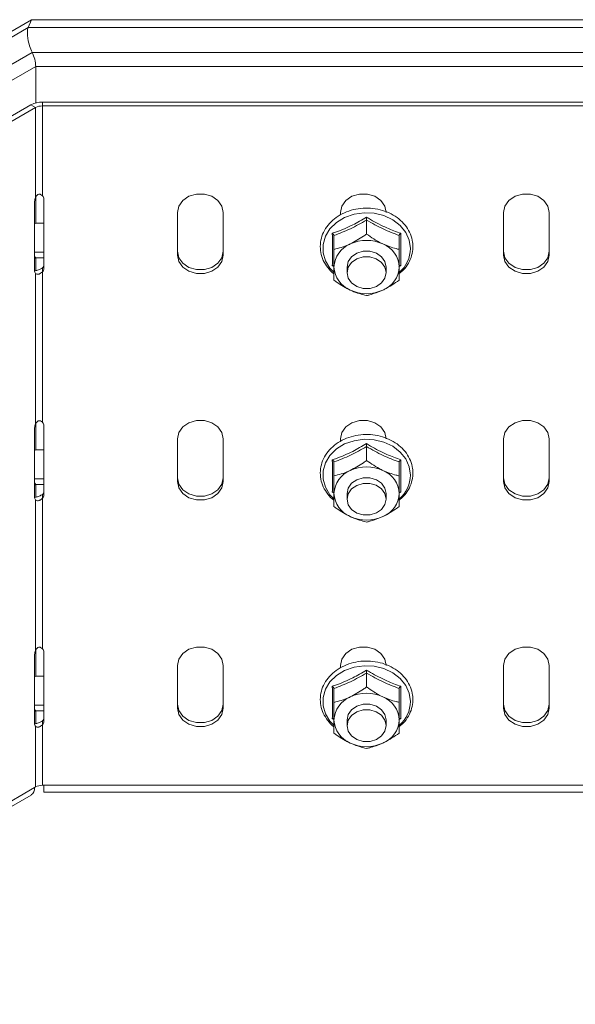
# Model space of a CAD drawing. Header units: millimetres. Extents: x -494 to 3219, y -845 to 19.
# Tile 10 of 21: x 2074 to 2159, y -728 to -578. Entities that reach past the tile are written whole.
import ezdxf

# ---------------------------------------------------------------- set-up
doc = ezdxf.new("R2010")
doc.units = ezdxf.units.MM

msp = doc.modelspace()

# ---------------------------------------------------------------- linework, layer by layer
at = {"color": 7, "linetype": 'Continuous', "lineweight": 0}
for p, q in [((1880.12, -690.38), (2075.54, -577.57)), ((2075.54, -577.57), (2351.91, -577.57)), ((1879.22, -691.81), (2075.01, -578.78)), ((2075.01, -578.78), (2351.91, -578.78)), ((1880.28, -695.34), (2075.64, -582.57)), ((2075.64, -582.57), (2351.91, -582.57)), ((1881.2, -697.28), (2076.17, -584.73)), ((2076.17, -584.73), (2351.91, -584.73)), ((2076.15, -591.03), (2075.44, -590.62)), ((2076.15, -604.81), (2076.15, -591.03)), ((2077.21, -590.77), (2077.21, -590.19)), ((2077.21, -604.56), (2077.21, -590.77)), ((2076.15, -639.51), (2076.15, -616.44)), ((2077.21, -639.26), (2077.21, -616.18)), ((2076.15, -674.22), (2076.15, -651.14)), ((2077.21, -673.96), (2077.21, -650.88)), ((2076.15, -695.13), (2076.15, -685.84)), ((2077.21, -694.88), (2077.21, -685.59)), ((2076, -695.22), (1970.64, -756.04)), ((2226.42, -694.88), (2077.42, -694.88))]:
    msp.add_line(p, q, dxfattribs=at)
at = {"color": 7, "linetype": 'Continuous', "lineweight": 15}
for p, q in [((2075.01, -578.78), (2075.54, -577.57)), ((2076.17, -590.32), (2076.17, -584.73)), ((2075.44, -590.62), (1973.46, -649.49)), ((2076.15, -591.03), (1974.17, -649.89)), ((2221.42, -590.19), (2077.21, -590.19)), ((2221.42, -590.77), (2077.21, -590.77)), ((2076.17, -608.77), (2076.17, -604.77)), ((2076, -616.02), (2076, -605.4)), ((2077.42, -605.06), (2077.42, -615.68)), ((2097.92, -613.64), (2097.92, -607.1)), ((2104.92, -607.1), (2104.92, -613.64)), ((2122.92, -607.48), (2122.92, -607.1)), ((2147.92, -613.64), (2147.92, -607.1)), ((2154.92, -607.1), (2154.92, -613.64)), ((2076, -608.87), (2076.17, -608.77)), ((2077.42, -608.77), (2076.17, -608.77)), ((2126.91, -608.28), (2126.91, -610.41)), ((2121.91, -610.64), (2121.91, -612.76)), ((2131.91, -610.64), (2131.91, -612.76)), ((2076, -613.21), (2077.42, -613.21)), ((2076, -613.83), (2076.17, -614.08)), ((2076.17, -614.08), (2076, -614.18)), ((2076.17, -616.03), (2076.17, -614.08)), ((2076.17, -614.08), (2077.42, -614.08)), ((2121.96, -615.42), (2121.65, -615.25)), ((2123.91, -615.47), (2123.91, -616.33)), ((2129.91, -616.33), (2129.91, -615.47)), ((2132.16, -615.25), (2131.86, -615.43)), ((2077.21, -615.6), (2077.21, -616.18)), ((2076.17, -643.47), (2076.17, -639.48)), ((2076, -650.72), (2076, -640.11)), ((2077.42, -639.76), (2077.42, -650.38)), ((2097.92, -648.34), (2097.92, -641.81)), ((2104.92, -641.81), (2104.92, -648.34)), ((2122.92, -642.18), (2122.92, -641.81)), ((2147.92, -648.34), (2147.92, -641.81)), ((2154.92, -641.81), (2154.92, -648.34)), ((2076, -643.58), (2076.17, -643.47)), ((2077.42, -643.47), (2076.17, -643.47)), ((2126.91, -642.98), (2126.91, -645.11)), ((2121.91, -645.34), (2121.91, -647.47)), ((2131.91, -645.34), (2131.91, -647.47)), ((2076, -647.92), (2077.42, -647.92)), ((2076, -648.53), (2076.17, -648.78)), ((2076.17, -648.78), (2076, -648.88)), ((2076.17, -650.74), (2076.17, -648.78)), ((2076.17, -648.78), (2077.42, -648.78)), ((2121.96, -650.12), (2121.65, -649.96)), ((2123.91, -650.17), (2123.91, -651.03)), ((2129.91, -651.03), (2129.91, -650.17)), ((2132.16, -649.96), (2131.86, -650.13)), ((2077.21, -650.31), (2077.21, -650.88)), ((2076.17, -678.18), (2076.17, -674.18)), ((2076, -685.42), (2076, -674.81)), ((2077.42, -674.47), (2077.42, -685.08)), ((2097.92, -683.04), (2097.92, -676.51)), ((2104.92, -676.51), (2104.92, -683.04)), ((2122.92, -676.88), (2122.92, -676.51)), ((2147.92, -683.04), (2147.92, -676.51)), ((2154.92, -676.51), (2154.92, -683.04)), ((2076, -678.28), (2076.17, -678.18)), ((2077.42, -678.18), (2076.17, -678.18)), ((2126.91, -677.68), (2126.91, -679.81)), ((2121.91, -680.04), (2121.91, -682.17)), ((2131.91, -680.04), (2131.91, -682.17)), ((2076, -682.62), (2077.42, -682.62)), ((2076, -683.24), (2076.17, -683.48)), ((2076.17, -683.48), (2076, -683.59)), ((2076.17, -685.44), (2076.17, -683.48)), ((2076.17, -683.48), (2077.42, -683.48)), ((2121.96, -684.83), (2121.65, -684.66)), ((2123.91, -684.87), (2123.91, -685.74)), ((2129.91, -685.74), (2129.91, -684.87)), ((2132.16, -684.66), (2131.86, -684.83)), ((2077.21, -685.01), (2077.21, -685.59)), ((2076.15, -695.13), (2076, -695.22)), ((2077.42, -694.88), (2077.21, -694.88)), ((1970.12, -757.19), (2075.48, -696.37)), ((2077.42, -695.94), (2226.42, -695.94))]:
    msp.add_line(p, q, dxfattribs=at)
at = {"color": 7, "linetype": 'Continuous', "lineweight": 15, "flags": 128}
for points in [[(2097.92, -607.1), (2098.13, -606.13), (2098.74, -605.27), (2099.67, -604.63), (2100.81, -604.29), (2102.03, -604.29), (2103.17, -604.63), (2104.1, -605.27), (2104.71, -606.13), (2104.92, -607.1)], [(2122.92, -607.1), (2123.13, -606.13), (2123.74, -605.27), (2124.67, -604.63), (2125.81, -604.29), (2127.03, -604.29), (2128.17, -604.63), (2129.1, -605.27), (2129.71, -606.13), (2129.92, -607.1)], [(2147.92, -607.1), (2148.13, -606.13), (2148.74, -605.27), (2149.67, -604.63), (2150.81, -604.29), (2152.03, -604.29), (2153.17, -604.63), (2154.1, -605.27), (2154.71, -606.13), (2154.92, -607.1)], [(2104.92, -613.06), (2104.71, -614.04), (2104.1, -614.89), (2103.17, -615.53), (2102.03, -615.87), (2100.81, -615.87), (2099.67, -615.53), (2098.74, -614.89), (2098.13, -614.04), (2097.92, -613.06)], [(2104.92, -613.64), (2104.71, -614.61), (2104.1, -615.47), (2103.17, -616.11), (2102.03, -616.45), (2100.81, -616.45), (2099.67, -616.11), (2098.74, -615.47), (2098.13, -614.61), (2097.92, -613.64)], [(2129.91, -615.47), (2129.73, -614.63), (2129.21, -613.89), (2128.41, -613.34), (2127.43, -613.05), (2126.39, -613.05), (2125.41, -613.34), (2124.61, -613.89), (2124.09, -614.63), (2123.91, -615.47), (2123.91, -615.47)], [(2127.44, -618.74), (2126.4, -618.75), (2125.42, -618.46), (2124.62, -617.91), (2124.09, -617.18), (2123.91, -616.34), (2124.08, -615.5), (2124.6, -614.77), (2125.4, -614.22), (2126.37, -613.92), (2127.42, -613.92), (2128.4, -614.2), (2129.2, -614.75), (2129.72, -615.48), (2129.91, -616.32), (2129.73, -617.16), (2129.21, -617.9), (2128.42, -618.45), (2127.44, -618.74)], [(2154.92, -613.06), (2154.71, -614.04), (2154.1, -614.89), (2153.17, -615.53), (2152.03, -615.87), (2150.81, -615.87), (2149.67, -615.53), (2148.74, -614.89), (2148.13, -614.04), (2147.92, -613.06)], [(2154.92, -613.64), (2154.71, -614.61), (2154.1, -615.47), (2153.17, -616.11), (2152.03, -616.45), (2150.81, -616.45), (2149.67, -616.11), (2148.74, -615.47), (2148.13, -614.61), (2147.92, -613.64)], [(2097.92, -641.81), (2098.13, -640.83), (2098.74, -639.97), (2099.67, -639.33), (2100.81, -638.99), (2102.03, -638.99), (2103.17, -639.33), (2104.1, -639.97), (2104.71, -640.83), (2104.92, -641.81)], [(2122.92, -641.81), (2123.13, -640.83), (2123.74, -639.97), (2124.67, -639.33), (2125.81, -638.99), (2127.03, -638.99), (2128.17, -639.33), (2129.1, -639.97), (2129.71, -640.83), (2129.92, -641.81)], [(2147.92, -641.81), (2148.13, -640.83), (2148.74, -639.97), (2149.67, -639.33), (2150.81, -638.99), (2152.03, -638.99), (2153.17, -639.33), (2154.1, -639.97), (2154.71, -640.83), (2154.92, -641.81)], [(2104.92, -647.76), (2104.71, -648.74), (2104.1, -649.6), (2103.17, -650.24), (2102.03, -650.58), (2100.81, -650.58), (2099.67, -650.24), (2098.74, -649.6), (2098.13, -648.74), (2097.92, -647.76)], [(2104.92, -648.34), (2104.71, -649.32), (2104.1, -650.18), (2103.17, -650.81), (2102.03, -651.15), (2100.81, -651.15), (2099.67, -650.81), (2098.74, -650.18), (2098.13, -649.32), (2097.92, -648.34)], [(2129.91, -650.17), (2129.73, -649.33), (2129.21, -648.59), (2128.41, -648.05), (2127.43, -647.76), (2126.39, -647.76), (2125.41, -648.05), (2124.61, -648.59), (2124.09, -649.33), (2123.91, -650.17), (2123.91, -650.17)], [(2127.44, -653.45), (2126.4, -653.45), (2125.42, -653.16), (2124.62, -652.62), (2124.09, -651.88), (2123.91, -651.05), (2124.08, -650.21), (2124.6, -649.47), (2125.4, -648.92), (2126.37, -648.62), (2127.42, -648.62), (2128.4, -648.91), (2129.2, -649.45), (2129.72, -650.19), (2129.91, -651.02), (2129.73, -651.86), (2129.21, -652.6), (2128.42, -653.15), (2127.44, -653.45)], [(2154.92, -647.76), (2154.71, -648.74), (2154.1, -649.6), (2153.17, -650.24), (2152.03, -650.58), (2150.81, -650.58), (2149.67, -650.24), (2148.74, -649.6), (2148.13, -648.74), (2147.92, -647.76)], [(2154.92, -648.34), (2154.71, -649.32), (2154.1, -650.18), (2153.17, -650.81), (2152.03, -651.15), (2150.81, -651.15), (2149.67, -650.81), (2148.74, -650.18), (2148.13, -649.32), (2147.92, -648.34)], [(2097.92, -676.51), (2098.13, -675.53), (2098.74, -674.67), (2099.67, -674.03), (2100.81, -673.69), (2102.03, -673.69), (2103.17, -674.03), (2104.1, -674.67), (2104.71, -675.53), (2104.92, -676.51)], [(2122.92, -676.51), (2123.13, -675.53), (2123.74, -674.67), (2124.67, -674.03), (2125.81, -673.69), (2127.03, -673.69), (2128.17, -674.03), (2129.1, -674.67), (2129.71, -675.53), (2129.92, -676.51)], [(2147.92, -676.51), (2148.13, -675.53), (2148.74, -674.67), (2149.67, -674.03), (2150.81, -673.69), (2152.03, -673.69), (2153.17, -674.03), (2154.1, -674.67), (2154.71, -675.53), (2154.92, -676.51)], [(2104.92, -682.46), (2104.71, -683.44), (2104.1, -684.3), (2103.17, -684.94), (2102.03, -685.28), (2100.81, -685.28), (2099.67, -684.94), (2098.74, -684.3), (2098.13, -683.44), (2097.92, -682.46)], [(2104.92, -683.04), (2104.71, -684.02), (2104.1, -684.88), (2103.17, -685.52), (2102.03, -685.86), (2100.81, -685.86), (2099.67, -685.52), (2098.74, -684.88), (2098.13, -684.02), (2097.92, -683.04)], [(2129.91, -684.87), (2129.73, -684.03), (2129.21, -683.3), (2128.41, -682.75), (2127.43, -682.46), (2126.39, -682.46), (2125.41, -682.75), (2124.61, -683.3), (2124.09, -684.03), (2123.91, -684.87), (2123.91, -684.87)], [(2127.44, -688.15), (2126.4, -688.15), (2125.42, -687.86), (2124.62, -687.32), (2124.09, -686.59), (2123.91, -685.75), (2124.08, -684.91), (2124.6, -684.17), (2125.4, -683.62), (2126.37, -683.33), (2127.42, -683.32), (2128.4, -683.61), (2129.2, -684.15), (2129.72, -684.89), (2129.91, -685.73), (2129.73, -686.57), (2129.21, -687.3), (2128.42, -687.85), (2127.44, -688.15)], [(2154.92, -682.46), (2154.71, -683.44), (2154.1, -684.3), (2153.17, -684.94), (2152.03, -685.28), (2150.81, -685.28), (2149.67, -684.94), (2148.74, -684.3), (2148.13, -683.44), (2147.92, -682.46)], [(2154.92, -683.04), (2154.71, -684.02), (2154.1, -684.88), (2153.17, -685.52), (2152.03, -685.86), (2150.81, -685.86), (2149.67, -685.52), (2148.74, -684.88), (2148.13, -684.02), (2147.92, -683.04)], [(2077.42, -695.94), (2077.42, -695.9), (2077.42, -695.77), (2077.42, -695.55), (2077.42, -695.25), (2077.42, -694.88)]]:
    msp.add_lwpolyline(points, dxfattribs=at)
at = {"color": 7, "linetype": 'Continuous', "lineweight": 0, "flags": 128}
for points in [[(2133.63, -612.64), (2133.45, -611.37), (2132.92, -610.17), (2132.06, -609.11), (2130.93, -608.23), (2129.57, -607.59), (2128.08, -607.23), (2126.52, -607.15), (2124.98, -607.37), (2123.54, -607.88), (2122.29, -608.64), (2121.29, -609.62), (2120.59, -610.76), (2120.23, -612), (2120.23, -613.27), (2120.59, -614.52), (2121.29, -615.66), (2121.81, -616.22)], [(2133.63, -647.34), (2133.45, -646.07), (2132.92, -644.87), (2132.06, -643.81), (2130.93, -642.93), (2129.57, -642.3), (2128.08, -641.93), (2126.52, -641.86), (2124.98, -642.08), (2123.54, -642.58), (2122.29, -643.34), (2121.29, -644.32), (2120.59, -645.46), (2120.23, -646.7), (2120.23, -647.98), (2120.59, -649.22), (2121.29, -650.36), (2121.81, -650.92)], [(2133.63, -682.04), (2133.45, -680.78), (2132.92, -679.58), (2132.06, -678.51), (2130.93, -677.64), (2129.57, -677), (2128.08, -676.63), (2126.52, -676.56), (2124.98, -676.78), (2123.54, -677.29), (2122.29, -678.05), (2121.29, -679.02), (2120.59, -680.16), (2120.23, -681.41), (2120.23, -682.68), (2120.59, -683.92), (2121.29, -685.06), (2121.81, -685.63)]]:
    msp.add_lwpolyline(points, dxfattribs=at)
at = {"color": 7, "linetype": 'Continuous', "lineweight": 15}
for centre, radius, start, end in [((2077.14, -593.8), 3.61, 88.8567, 118.0394), ((2077.16, -592.94), 2.16, 88.855, 118.0402), ((2077.38, -605.44), 1.38, 152.8728, 178.4206), ((2076.69, -605.07), 0.729, 0.871, 45.141), ((2125.93, -615.66), 4.03, 112.2147, 177.2595), ((2126.91, -617.35), 5.97, 65.2243, 114.7757), ((2127.89, -615.66), 4.03, 2.7408, 67.7855), ((2076.69, -615.09), 0.729, 314.8648, 359.1217), ((2125.93, -615.27), 4.03, 182.7407, 247.7849), ((2127.89, -615.27), 4.03, 292.2149, 357.2591), ((2076.54, -616.06), 0.547, 175.9937, 223.9273), ((2076.69, -615.67), 0.729, 314.8616, 359.1274), ((2126.91, -613.58), 5.97, 245.2244, 294.7756), ((2077.38, -640.14), 1.38, 152.8731, 178.4204), ((2076.69, -639.78), 0.729, 0.8713, 45.1405), ((2125.93, -650.36), 4.03, 112.2147, 177.2596), ((2126.91, -652.05), 5.97, 65.2243, 114.7757), ((2127.89, -650.36), 4.03, 2.7407, 67.7855), ((2076.69, -649.79), 0.729, 314.865, 359.1217), ((2125.93, -649.98), 4.03, 182.7406, 247.785), ((2127.89, -649.98), 4.03, 292.2148, 357.2592), ((2076.54, -650.76), 0.547, 175.9937, 223.9271), ((2076.69, -650.37), 0.729, 314.8618, 359.1274), ((2126.91, -648.29), 5.97, 245.2245, 294.7755), ((2077.38, -674.85), 1.38, 152.8729, 178.4206), ((2076.69, -674.48), 0.729, 0.8709, 45.1407), ((2125.93, -685.06), 4.03, 112.2147, 177.2596), ((2126.91, -686.75), 5.97, 65.2243, 114.7757), ((2127.89, -685.06), 4.03, 2.7407, 67.7855), ((2076.69, -684.49), 0.729, 314.8652, 359.1216), ((2125.93, -684.68), 4.03, 182.7406, 247.785), ((2127.89, -684.68), 4.03, 292.2148, 357.2592), ((2076.54, -685.46), 0.547, 175.9938, 223.9268), ((2076.69, -685.07), 0.729, 314.8621, 359.1273), ((2126.91, -682.99), 5.97, 245.2245, 294.7755), ((2074.82, -695.38), 1.18, 303.5629, 7.7493), ((2077.16, -697.04), 2.16, 88.855, 118.0402)]:
    msp.add_arc(centre, radius, start, end, dxfattribs=at)
at = {"color": 7, "linetype": 'Continuous', "lineweight": 0}
for centre, start, end in [((2128.59, -612.51), 311.7379, 358.5081), ((2128.59, -647.21), 311.7382, 358.5078), ((2128.59, -681.91), 311.7382, 358.5078)]:
    msp.add_arc(centre, 5.05, start, end, dxfattribs=at)
at = {"color": 7, "linetype": 'Continuous', "lineweight": 15}
for centre, major_axis, start_param, end_param in [((2075.93, -581.01), (-0.67, 2.49), 0.380479, 2.156983), ((2075.93, -581.01), (-0.67, 2.49), 0.380479, 2.156983), ((2075.43, -583.69), (-0.48, 1.79), 4.012029, 5.298575), ((2075.43, -583.69), (-0.48, 1.79), 4.012029, 5.298575)]:
    msp.add_ellipse(centre, major_axis=major_axis, ratio=0.317858, start_param=start_param, end_param=end_param, dxfattribs=at)
for points, knots in [([(2076.15, -604.81), (2076.22, -604.69), (2076.31, -604.52), (2076.5, -604.37), (2076.64, -604.31), (2076.79, -604.3), (2077, -604.36), (2077.12, -604.47), (2077.21, -604.56)], [0, 0, 0, 0, 0.285954, 0.40047, 0.504619, 0.608033, 0.720517, 1, 1, 1, 1]), ([(2134.01, -612.33), (2134, -612.1), (2133.97, -611.45), (2133.68, -610.41), (2133.05, -609.28), (2132.15, -608.28), (2131.02, -607.46), (2129.7, -606.85), (2128.25, -606.49), (2126.75, -606.39), (2125.25, -606.55), (2123.82, -606.97), (2122.52, -607.63), (2121.42, -608.51), (2120.57, -609.56), (2120.01, -610.74), (2119.77, -611.99), (2119.84, -613.25), (2120.22, -614.46), (2120.93, -615.56), (2121.51, -616.25), (2121.9, -616.52), (2121.91, -616.52)], [0, 0, 0, 0, 0.029571, 0.082699, 0.135921, 0.189398, 0.243203, 0.297274, 0.351514, 0.405854, 0.46026, 0.514725, 0.569231, 0.623725, 0.678092, 0.732176, 0.785861, 0.839192, 0.892374, 0.945629, 0.999165, 1, 1, 1, 1]), ([(2126.91, -607.82), (2126.91, -607.82), (2126.91, -607.87), (2126.91, -607.96), (2126.91, -608.08), (2126.91, -608.2), (2126.91, -608.25), (2126.91, -608.28)], [0, 0, 0, 0, 0.007918, 0.267556, 0.528617, 0.763814, 1, 1, 1, 1]), ([(2121.65, -610.3), (2121.66, -610.3), (2121.69, -610.33), (2121.76, -610.38), (2121.84, -610.47), (2121.9, -610.56), (2121.9, -610.61), (2121.91, -610.64)], [0, 0, 0, 0, 0.007903, 0.267525, 0.528596, 0.76383, 1, 1, 1, 1]), ([(2124.41, -611.93), (2125.09, -611.56), (2125.95, -611.1), (2126.75, -610.52), (2126.91, -610.41)], [0, 0, 0, 0, 0.80146, 1, 1, 1, 1]), ([(2126.91, -610.41), (2127.64, -610.91), (2128.47, -611.48), (2129.32, -611.89), (2129.41, -611.93)], [0, 0, 0, 0, 0.896039, 1, 1, 1, 1]), ([(2131.91, -610.64), (2131.91, -610.61), (2131.92, -610.56), (2131.97, -610.47), (2132.05, -610.38), (2132.12, -610.33), (2132.16, -610.3), (2132.16, -610.3)], [0, 0, 0, 0, 0.236204, 0.471421, 0.732458, 0.992073, 1, 1, 1, 1]), ([(2121.91, -612.76), (2122.64, -612.57), (2123.47, -612.37), (2124.32, -611.97), (2124.41, -611.93)], [0, 0, 0, 0, 0.896039, 1, 1, 1, 1]), ([(2129.41, -611.93), (2130.09, -612.21), (2130.95, -612.55), (2131.75, -612.73), (2131.91, -612.76)], [0, 0, 0, 0, 0.8014595, 1, 1, 1, 1]), ([(2131.91, -616.48), (2132.12, -616.3), (2132.69, -615.84), (2133.36, -614.89), (2133.86, -613.72), (2134, -612.84), (2134.01, -612.39), (2134.01, -612.33)], [0, 0, 0, 0, 0.160875, 0.434486, 0.706533, 0.960837, 1, 1, 1, 1]), ([(2121.91, -615.47), (2121.91, -615.34), (2121.91, -614.56), (2121.91, -613.61), (2121.91, -612.8), (2121.91, -612.76)], [0, 0, 0, 0, 0.148487, 0.965572, 1, 1, 1, 1]), ([(2131.91, -615.47), (2131.91, -615.34), (2131.91, -614.56), (2131.91, -613.61), (2131.91, -612.8), (2131.91, -612.76)], [0, 0, 0, 0, 0.148486, 0.965572, 1, 1, 1, 1]), ([(2121.65, -615.25), (2121.66, -615.25), (2121.69, -615.24), (2121.76, -615.24), (2121.84, -615.25), (2121.9, -615.29), (2121.9, -615.33), (2121.91, -615.35)], [0, 0, 0, 0, 0.007903, 0.267525, 0.528596, 0.76383, 1, 1, 1, 1]), ([(2121.91, -617.48), (2121.91, -617.33), (2121.91, -616.77), (2121.91, -616.02), (2121.91, -615.47)], [0, 0, 0, 0, 0.263255, 1, 1, 1, 1]), ([(2131.91, -615.35), (2131.91, -615.33), (2131.92, -615.29), (2131.97, -615.25), (2132.05, -615.24), (2132.12, -615.24), (2132.16, -615.25), (2132.16, -615.25)], [0, 0, 0, 0, 0.236204, 0.471421, 0.732458, 0.992073, 1, 1, 1, 1]), ([(2131.91, -617.48), (2131.91, -617.33), (2131.91, -616.77), (2131.91, -616.02), (2131.91, -615.47)], [0, 0, 0, 0, 0.263254, 1, 1, 1, 1]), ([(2077.21, -615.6), (2077.05, -615.7), (2076.81, -615.83), (2076.47, -615.96), (2076.24, -616.02), (2076.08, -616.06), (2076.02, -616.06), (2076.02, -616.06)], [0, 0, 0, 0, 0.432341, 0.626551, 0.812953, 0.998001, 1, 1, 1, 1]), ([(2077.21, -616.18), (2077.11, -616.27), (2076.98, -616.39), (2076.77, -616.51), (2076.63, -616.56), (2076.49, -616.58), (2076.3, -616.56), (2076.21, -616.49), (2076.15, -616.44)], [0, 0, 0, 0, 0.285958, 0.400467, 0.504617, 0.608034, 0.720528, 1, 1, 1, 1]), ([(2124.41, -619), (2123.72, -618.63), (2122.87, -618.17), (2122.07, -617.59), (2121.91, -617.48)], [0, 0, 0, 0, 0.801458, 1, 1, 1, 1]), ([(2131.91, -617.48), (2131.17, -617.98), (2130.35, -618.55), (2129.5, -618.96), (2129.41, -619)], [0, 0, 0, 0, 0.896037, 1, 1, 1, 1]), ([(2126.91, -619.83), (2126.17, -619.65), (2125.35, -619.44), (2124.5, -619.04), (2124.41, -619)], [0, 0, 0, 0, 0.896037, 1, 1, 1, 1]), ([(2129.41, -619), (2128.72, -619.28), (2127.87, -619.62), (2127.07, -619.8), (2126.91, -619.83)], [0, 0, 0, 0, 0.801463, 1, 1, 1, 1]), ([(2076.15, -639.51), (2076.22, -639.39), (2076.31, -639.22), (2076.5, -639.07), (2076.64, -639.01), (2076.79, -639), (2077, -639.06), (2077.12, -639.18), (2077.21, -639.26)], [0, 0, 0, 0, 0.285954, 0.40047, 0.504619, 0.608033, 0.720517, 1, 1, 1, 1]), ([(2134.01, -647.03), (2134, -646.8), (2133.97, -646.16), (2133.68, -645.11), (2133.05, -643.98), (2132.15, -642.98), (2131.02, -642.16), (2129.7, -641.56), (2128.25, -641.19), (2126.75, -641.09), (2125.25, -641.25), (2123.82, -641.67), (2122.52, -642.33), (2121.42, -643.21), (2120.57, -644.26), (2120.01, -645.44), (2119.77, -646.69), (2119.84, -647.95), (2120.22, -649.17), (2120.93, -650.26), (2121.51, -650.96), (2121.9, -651.22), (2121.91, -651.22)], [0, 0, 0, 0, 0.029571, 0.082699, 0.135921, 0.189398, 0.243203, 0.297274, 0.351514, 0.405854, 0.46026, 0.514725, 0.569231, 0.623725, 0.678092, 0.732176, 0.785861, 0.839192, 0.892374, 0.945629, 0.999165, 1, 1, 1, 1]), ([(2126.91, -642.53), (2126.91, -642.53), (2126.91, -642.57), (2126.91, -642.66), (2126.91, -642.79), (2126.91, -642.9), (2126.91, -642.95), (2126.91, -642.98)], [0, 0, 0, 0, 0.007925, 0.267557, 0.528614, 0.763815, 1, 1, 1, 1]), ([(2121.65, -645), (2121.66, -645), (2121.69, -645.03), (2121.76, -645.09), (2121.84, -645.18), (2121.9, -645.26), (2121.9, -645.31), (2121.91, -645.34)], [0, 0, 0, 0, 0.007903, 0.267526, 0.528597, 0.76383, 1, 1, 1, 1]), ([(2124.41, -646.63), (2125.09, -646.26), (2125.95, -645.8), (2126.75, -645.22), (2126.91, -645.11)], [0, 0, 0, 0, 0.80146, 1, 1, 1, 1]), ([(2126.91, -645.11), (2127.64, -645.61), (2128.47, -646.18), (2129.32, -646.59), (2129.41, -646.63)], [0, 0, 0, 0, 0.896039, 1, 1, 1, 1]), ([(2131.91, -645.34), (2131.91, -645.31), (2131.92, -645.26), (2131.97, -645.18), (2132.05, -645.09), (2132.12, -645.03), (2132.16, -645), (2132.16, -645)], [0, 0, 0, 0, 0.236205, 0.47142, 0.732458, 0.992073, 1, 1, 1, 1]), ([(2121.91, -647.47), (2122.64, -647.28), (2123.47, -647.07), (2124.32, -646.67), (2124.41, -646.63)], [0, 0, 0, 0, 0.896039, 1, 1, 1, 1]), ([(2129.41, -646.63), (2130.09, -646.91), (2130.95, -647.25), (2131.75, -647.43), (2131.91, -647.47)], [0, 0, 0, 0, 0.80146, 1, 1, 1, 1]), ([(2131.91, -651.18), (2132.12, -651.01), (2132.69, -650.54), (2133.36, -649.59), (2133.86, -648.42), (2134, -647.55), (2134.01, -647.09), (2134.01, -647.03)], [0, 0, 0, 0, 0.160875, 0.4344866, 0.7065333, 0.9608371, 1, 1, 1, 1]), ([(2121.91, -650.17), (2121.91, -650.05), (2121.91, -649.26), (2121.91, -648.31), (2121.91, -647.5), (2121.91, -647.47)], [0, 0, 0, 0, 0.148486, 0.96557, 1, 1, 1, 1]), ([(2131.91, -650.17), (2131.91, -650.05), (2131.91, -649.26), (2131.91, -648.31), (2131.91, -647.5), (2131.91, -647.47)], [0, 0, 0, 0, 0.148486, 0.96557, 1, 1, 1, 1]), ([(2121.65, -649.96), (2121.66, -649.96), (2121.69, -649.95), (2121.76, -649.94), (2121.84, -649.95), (2121.9, -649.99), (2121.9, -650.03), (2121.91, -650.05)], [0, 0, 0, 0, 0.007903, 0.267526, 0.528598, 0.763829, 1, 1, 1, 1]), ([(2121.91, -652.18), (2121.91, -652.03), (2121.91, -651.48), (2121.91, -650.72), (2121.91, -650.17)], [0, 0, 0, 0, 0.263255, 1, 1, 1, 1]), ([(2131.91, -650.05), (2131.91, -650.03), (2131.92, -649.99), (2131.97, -649.95), (2132.05, -649.94), (2132.12, -649.95), (2132.16, -649.96), (2132.16, -649.96)], [0, 0, 0, 0, 0.236205, 0.471419, 0.732458, 0.992073, 1, 1, 1, 1]), ([(2131.91, -652.18), (2131.91, -652.03), (2131.91, -651.48), (2131.91, -650.72), (2131.91, -650.17)], [0, 0, 0, 0, 0.2632538, 1, 1, 1, 1]), ([(2077.21, -650.31), (2077.05, -650.4), (2076.81, -650.53), (2076.47, -650.66), (2076.24, -650.73), (2076.08, -650.76), (2076.02, -650.77), (2076.02, -650.77)], [0, 0, 0, 0, 0.432341, 0.626551, 0.812953, 0.998001, 1, 1, 1, 1]), ([(2077.21, -650.88), (2077.11, -650.97), (2076.98, -651.09), (2076.77, -651.21), (2076.63, -651.26), (2076.49, -651.28), (2076.3, -651.26), (2076.21, -651.19), (2076.15, -651.14)], [0, 0, 0, 0, 0.285958, 0.400467, 0.504617, 0.608034, 0.720528, 1, 1, 1, 1]), ([(2124.41, -653.7), (2123.72, -653.33), (2122.87, -652.87), (2122.07, -652.29), (2121.91, -652.18)], [0, 0, 0, 0, 0.801459, 1, 1, 1, 1]), ([(2131.91, -652.18), (2131.17, -652.69), (2130.35, -653.25), (2129.5, -653.66), (2129.41, -653.7)], [0, 0, 0, 0, 0.896037, 1, 1, 1, 1]), ([(2126.91, -654.54), (2126.17, -654.35), (2125.35, -654.14), (2124.5, -653.75), (2124.41, -653.7)], [0, 0, 0, 0, 0.896037, 1, 1, 1, 1]), ([(2129.41, -653.7), (2128.72, -653.98), (2127.87, -654.33), (2127.07, -654.5), (2126.91, -654.54)], [0, 0, 0, 0, 0.801463, 1, 1, 1, 1]), ([(2076.15, -674.22), (2076.22, -674.09), (2076.31, -673.93), (2076.5, -673.77), (2076.64, -673.71), (2076.79, -673.7), (2077, -673.76), (2077.12, -673.88), (2077.21, -673.96)], [0, 0, 0, 0, 0.285954, 0.400469, 0.504619, 0.608034, 0.720517, 1, 1, 1, 1]), ([(2134.01, -681.74), (2134, -681.5), (2133.97, -680.86), (2133.68, -679.82), (2133.05, -678.68), (2132.15, -677.69), (2131.02, -676.87), (2129.7, -676.26), (2128.25, -675.9), (2126.75, -675.79), (2125.25, -675.95), (2123.82, -676.37), (2122.52, -677.03), (2121.42, -677.91), (2120.57, -678.97), (2120.01, -680.15), (2119.77, -681.4), (2119.84, -682.65), (2120.22, -683.87), (2120.93, -684.96), (2121.51, -685.66), (2121.9, -685.92), (2121.91, -685.93)], [0, 0, 0, 0, 0.029571, 0.082699, 0.135921, 0.189398, 0.243203, 0.297274, 0.351514, 0.405854, 0.46026, 0.514725, 0.569231, 0.623725, 0.678092, 0.732176, 0.785861, 0.839192, 0.892374, 0.945629, 0.999165, 1, 1, 1, 1]), ([(2126.91, -677.23), (2126.91, -677.23), (2126.91, -677.27), (2126.91, -677.36), (2126.91, -677.49), (2126.91, -677.6), (2126.91, -677.66), (2126.91, -677.68)], [0, 0, 0, 0, 0.007923, 0.267559, 0.528614, 0.763815, 1, 1, 1, 1]), ([(2121.65, -679.71), (2121.66, -679.71), (2121.69, -679.73), (2121.76, -679.79), (2121.84, -679.88), (2121.9, -679.97), (2121.9, -680.02), (2121.91, -680.04)], [0, 0, 0, 0, 0.007904, 0.267526, 0.528598, 0.763829, 1, 1, 1, 1]), ([(2124.41, -681.34), (2125.09, -680.97), (2125.95, -680.5), (2126.75, -679.93), (2126.91, -679.81)], [0, 0, 0, 0, 0.80146, 1, 1, 1, 1]), ([(2126.91, -679.81), (2127.64, -680.32), (2128.47, -680.88), (2129.32, -681.29), (2129.41, -681.34)], [0, 0, 0, 0, 0.896039, 1, 1, 1, 1]), ([(2131.91, -680.04), (2131.91, -680.02), (2131.92, -679.97), (2131.97, -679.88), (2132.05, -679.79), (2132.12, -679.73), (2132.16, -679.71), (2132.16, -679.71)], [0, 0, 0, 0, 0.236205, 0.47142, 0.732458, 0.992072, 1, 1, 1, 1]), ([(2121.91, -682.17), (2122.64, -681.98), (2123.47, -681.77), (2124.32, -681.38), (2124.41, -681.34)], [0, 0, 0, 0, 0.8960391, 1, 1, 1, 1]), ([(2129.41, -681.34), (2130.09, -681.61), (2130.95, -681.96), (2131.75, -682.13), (2131.91, -682.17)], [0, 0, 0, 0, 0.80146, 1, 1, 1, 1]), ([(2131.91, -685.88), (2132.12, -685.71), (2132.69, -685.25), (2133.36, -684.29), (2133.86, -683.13), (2134, -682.25), (2134.01, -681.8), (2134.01, -681.74)], [0, 0, 0, 0, 0.160875, 0.434487, 0.706533, 0.960837, 1, 1, 1, 1]), ([(2121.91, -684.87), (2121.91, -684.75), (2121.91, -683.96), (2121.91, -683.01), (2121.91, -682.2), (2121.91, -682.17)], [0, 0, 0, 0, 0.148486, 0.965571, 1, 1, 1, 1]), ([(2131.91, -684.87), (2131.91, -684.75), (2131.91, -683.96), (2131.91, -683.01), (2131.91, -682.2), (2131.91, -682.17)], [0, 0, 0, 0, 0.148486, 0.965571, 1, 1, 1, 1]), ([(2121.65, -684.66), (2121.66, -684.66), (2121.69, -684.65), (2121.76, -684.64), (2121.84, -684.66), (2121.9, -684.69), (2121.9, -684.73), (2121.91, -684.76)], [0, 0, 0, 0, 0.007904, 0.267526, 0.528598, 0.763829, 1, 1, 1, 1]), ([(2121.91, -686.88), (2121.91, -686.74), (2121.91, -686.18), (2121.91, -685.43), (2121.91, -684.87)], [0, 0, 0, 0, 0.263255, 1, 1, 1, 1]), ([(2131.91, -684.76), (2131.91, -684.73), (2131.92, -684.69), (2131.97, -684.66), (2132.05, -684.64), (2132.12, -684.65), (2132.16, -684.66), (2132.16, -684.66)], [0, 0, 0, 0, 0.236205, 0.471419, 0.732458, 0.992072, 1, 1, 1, 1]), ([(2131.91, -686.88), (2131.91, -686.74), (2131.91, -686.18), (2131.91, -685.43), (2131.91, -684.87)], [0, 0, 0, 0, 0.263254, 1, 1, 1, 1]), ([(2077.21, -685.01), (2077.05, -685.1), (2076.81, -685.23), (2076.47, -685.36), (2076.24, -685.43), (2076.08, -685.47), (2076.02, -685.47), (2076.02, -685.47)], [0, 0, 0, 0, 0.432341, 0.626551, 0.812953, 0.998001, 1, 1, 1, 1]), ([(2077.21, -685.59), (2077.11, -685.67), (2076.98, -685.8), (2076.77, -685.91), (2076.63, -685.97), (2076.49, -685.98), (2076.3, -685.96), (2076.21, -685.89), (2076.15, -685.84)], [0, 0, 0, 0, 0.285958, 0.400467, 0.504617, 0.608034, 0.720528, 1, 1, 1, 1]), ([(2124.41, -688.41), (2123.72, -688.04), (2122.87, -687.58), (2122.07, -687), (2121.91, -686.88)], [0, 0, 0, 0, 0.801459, 1, 1, 1, 1]), ([(2131.91, -686.88), (2131.17, -687.39), (2130.35, -687.95), (2129.5, -688.36), (2129.41, -688.41)], [0, 0, 0, 0, 0.896037, 1, 1, 1, 1]), ([(2126.91, -689.24), (2126.17, -689.05), (2125.35, -688.84), (2124.5, -688.45), (2124.41, -688.41)], [0, 0, 0, 0, 0.896037, 1, 1, 1, 1]), ([(2129.41, -688.41), (2128.72, -688.68), (2127.87, -689.03), (2127.07, -689.2), (2126.91, -689.24)], [0, 0, 0, 0, 0.801463, 1, 1, 1, 1])]:
    msp.add_open_spline(points, degree=3, knots=knots, dxfattribs=at)
at = {"color": 7, "linetype": 'Continuous', "lineweight": 0}
for points, knots in [([(2121.65, -610.3), (2121.86, -610.23), (2122.89, -609.87), (2124.67, -609.13), (2126.2, -608.24), (2126.91, -607.82)], [0, 0, 0, 0, 0.118082, 0.592256, 1, 1, 1, 1]), ([(2126.91, -607.82), (2127.11, -607.94), (2128.13, -608.56), (2129.9, -609.48), (2131.45, -610.04), (2132.16, -610.3)], [0, 0, 0, 0, 0.118082, 0.5922583, 1, 1, 1, 1]), ([(2126.91, -608.28), (2126.09, -608.74), (2124.42, -609.68), (2122.75, -610.31), (2121.91, -610.64)], [0, 0, 0, 0, 0.492149, 1, 1, 1, 1]), ([(2131.91, -610.64), (2131.09, -610.32), (2129.42, -609.69), (2127.75, -608.75), (2126.91, -608.28)], [0, 0, 0, 0, 0.492147, 1, 1, 1, 1]), ([(2121.65, -615.25), (2121.66, -615.08), (2121.67, -614.23), (2121.68, -612.65), (2121.66, -611.04), (2121.65, -610.3)], [0, 0, 0, 0, 0.118083, 0.592258, 1, 1, 1, 1]), ([(2132.16, -610.3), (2132.16, -610.52), (2132.15, -611.6), (2132.14, -613.36), (2132.15, -614.65), (2132.16, -615.25)], [0, 0, 0, 0, 0.118084, 0.592258, 1, 1, 1, 1]), ([(2121.65, -645), (2121.86, -644.93), (2122.89, -644.57), (2124.67, -643.83), (2126.2, -642.94), (2126.91, -642.53)], [0, 0, 0, 0, 0.118082, 0.592256, 1, 1, 1, 1]), ([(2126.91, -642.53), (2127.11, -642.65), (2128.13, -643.26), (2129.9, -644.19), (2131.45, -644.74), (2132.16, -645)], [0, 0, 0, 0, 0.118082, 0.5922583, 1, 1, 1, 1]), ([(2126.91, -642.98), (2126.09, -643.44), (2124.42, -644.38), (2122.75, -645.02), (2121.91, -645.34)], [0, 0, 0, 0, 0.49215, 1, 1, 1, 1]), ([(2131.91, -645.34), (2131.09, -645.03), (2129.42, -644.4), (2127.75, -643.46), (2126.91, -642.98)], [0, 0, 0, 0, 0.492147, 1, 1, 1, 1]), ([(2121.65, -649.96), (2121.66, -649.79), (2121.67, -648.94), (2121.68, -647.35), (2121.66, -645.75), (2121.65, -645)], [0, 0, 0, 0, 0.118083, 0.592258, 1, 1, 1, 1]), ([(2132.16, -645), (2132.16, -645.22), (2132.15, -646.31), (2132.14, -648.06), (2132.15, -649.36), (2132.16, -649.96)], [0, 0, 0, 0, 0.118084, 0.592259, 1, 1, 1, 1]), ([(2121.65, -679.71), (2121.86, -679.63), (2122.89, -679.28), (2124.67, -678.53), (2126.2, -677.64), (2126.91, -677.23)], [0, 0, 0, 0, 0.1180822, 0.5922564, 1, 1, 1, 1]), ([(2126.91, -677.23), (2127.11, -677.35), (2128.13, -677.96), (2129.9, -678.89), (2131.45, -679.45), (2132.16, -679.71)], [0, 0, 0, 0, 0.118082, 0.5922583, 1, 1, 1, 1]), ([(2126.91, -677.68), (2126.09, -678.15), (2124.42, -679.09), (2122.75, -679.72), (2121.91, -680.04)], [0, 0, 0, 0, 0.49215, 1, 1, 1, 1]), ([(2131.91, -680.04), (2131.09, -679.73), (2129.42, -679.1), (2127.75, -678.16), (2126.91, -677.68)], [0, 0, 0, 0, 0.492147, 1, 1, 1, 1]), ([(2121.65, -684.66), (2121.66, -684.49), (2121.67, -683.64), (2121.68, -682.05), (2121.66, -680.45), (2121.65, -679.71)], [0, 0, 0, 0, 0.118083, 0.592259, 1, 1, 1, 1]), ([(2132.16, -679.71), (2132.16, -679.92), (2132.15, -681.01), (2132.14, -682.77), (2132.15, -684.06), (2132.16, -684.66)], [0, 0, 0, 0, 0.118084, 0.592259, 1, 1, 1, 1])]:
    msp.add_open_spline(points, degree=3, knots=knots, dxfattribs=at)

doc.saveas('drawing.dxf')
